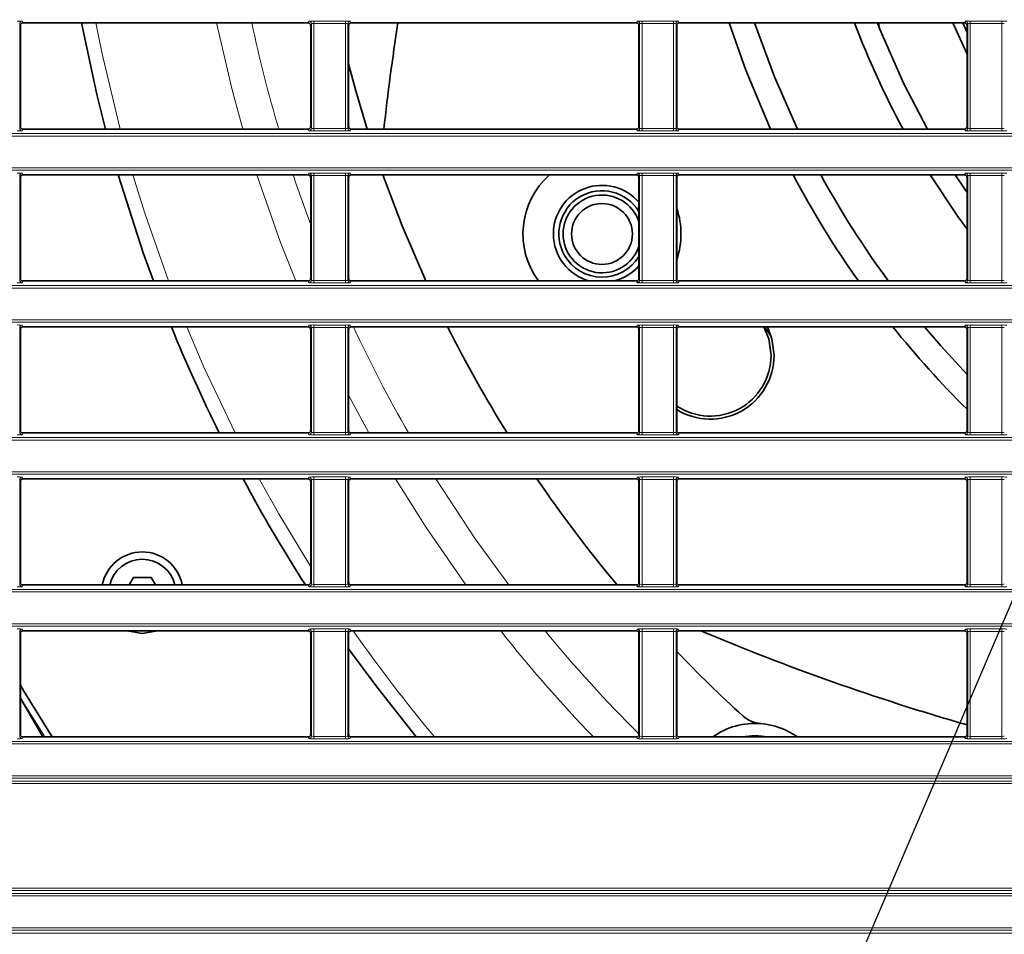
# Model space of a CAD drawing. Header units: millimetres. Extents: x 0 to 1118, y 0 to 864.
# Tile 64 of 172: x 560 to 580, y 326 to 345. Entities that reach past the tile are written whole.
import ezdxf

# ---------------------------------------------------------------- set-up
doc = ezdxf.new("R2010")
doc.units = ezdxf.units.MM
doc.layers.add('ALPHAREV', color=7, linetype='Continuous', lineweight=25)
doc.dimstyles.new('SLDDIMSTYLE2', dxfattribs={"dimtxt": 0.18, "dimasz": 4.572, "dimexe": 0, "dimexo": 0.0625, "dimgap": 0, "dimtad": 0, "dimtih": 1, "dimtoh": 1, "dimdec": 0, "dimrnd": 1e-09, "dimzin": 0, "dimdsep": 46, "dimtxsty": 'Standard', "dimsah": 1, "dimcen": 0.09, "dimadec": 0, "dimazin": 0, "dimtfac": 4.572, "dimtdec": 0, "dimtofl": 0, "dimtmove": 0, "dimatfit": 3, "dimfxl": 1, "dimfrac": 2, "dimtolj": 1, "dimtzin": 0, "dimarcsym": 0})

msp = doc.modelspace()

# ---------------------------------------------------------------- linework, layer by layer
at = {"color": 7, "linetype": 'Continuous', "lineweight": 18}
for p, q in [((559.892, 344.895), (559.906, 344.86)), ((565.777, 344.86), (565.791, 344.895)), ((565.891, 344.899), (566.542, 344.899)), ((565.891, 344.899), (565.891, 344.849)), ((566.542, 344.899), (566.542, 344.849)), ((566.642, 344.895), (566.656, 344.86)), ((572.527, 344.86), (572.541, 344.895)), ((572.641, 344.899), (573.292, 344.899)), ((572.641, 344.899), (572.641, 344.849)), ((573.292, 344.899), (573.292, 344.849)), ((573.392, 344.895), (573.406, 344.86)), ((579.277, 344.86), (579.291, 344.895)), ((579.391, 344.899), (580.042, 344.899)), ((579.391, 344.899), (579.391, 344.849)), ((580.042, 344.899), (580.042, 344.849)), ((559.842, 344.845), (559.842, 342.694)), ((559.856, 344.81), (559.842, 344.845)), ((565.841, 344.845), (565.827, 344.81)), ((565.841, 342.694), (565.841, 344.845)), ((566.542, 344.849), (565.891, 344.849)), ((565.891, 344.849), (565.891, 342.69)), ((566.542, 342.69), (566.542, 344.849)), ((566.592, 344.845), (566.592, 342.694)), ((566.606, 344.81), (566.592, 344.845)), ((572.591, 344.845), (572.577, 344.81)), ((572.591, 342.694), (572.591, 344.845)), ((573.292, 344.849), (572.641, 344.849)), ((572.641, 344.849), (572.641, 342.69)), ((573.292, 342.69), (573.292, 344.849)), ((573.342, 344.845), (573.342, 342.694)), ((573.356, 344.81), (573.342, 344.845)), ((579.341, 344.845), (579.327, 344.81)), ((579.341, 342.694), (579.341, 344.845)), ((580.042, 344.849), (579.391, 344.849)), ((579.391, 344.849), (579.391, 342.69)), ((580.042, 342.69), (580.042, 344.849)), ((559.842, 342.694), (559.856, 342.729)), ((559.906, 342.679), (559.892, 342.644)), ((565.791, 342.644), (565.777, 342.679)), ((565.827, 342.729), (565.841, 342.694)), ((565.891, 342.69), (565.891, 342.64)), ((565.891, 342.69), (566.542, 342.69)), ((566.542, 342.64), (565.891, 342.64)), ((566.542, 342.69), (566.542, 342.64)), ((566.592, 342.694), (566.606, 342.729)), ((566.656, 342.679), (566.642, 342.644)), ((572.541, 342.644), (572.527, 342.679)), ((572.577, 342.729), (572.591, 342.694)), ((572.641, 342.69), (573.292, 342.69)), ((572.641, 342.69), (572.641, 342.64)), ((573.292, 342.64), (572.641, 342.64)), ((573.292, 342.69), (573.292, 342.64)), ((573.342, 342.694), (573.356, 342.729)), ((573.406, 342.679), (573.392, 342.644)), ((579.291, 342.644), (579.277, 342.679)), ((579.327, 342.729), (579.341, 342.694)), ((579.391, 342.69), (579.391, 342.64)), ((579.391, 342.69), (580.042, 342.69)), ((580.042, 342.64), (579.391, 342.64)), ((580.042, 342.69), (580.042, 342.64)), ((523.211, 342.584), (663.222, 342.584)), ((663.222, 342.534), (523.211, 342.534)), ((523.211, 341.88), (663.222, 341.88)), ((663.222, 341.83), (523.211, 341.83)), ((559.842, 341.72), (559.842, 339.569)), ((559.856, 341.685), (559.842, 341.72)), ((559.892, 341.77), (559.906, 341.735)), ((565.777, 341.735), (565.791, 341.77)), ((565.841, 341.72), (565.827, 341.685)), ((565.841, 339.569), (565.841, 341.72)), ((565.891, 341.774), (566.542, 341.774)), ((565.891, 341.774), (565.891, 341.724)), ((566.542, 341.724), (565.891, 341.724)), ((565.891, 341.724), (565.891, 339.565)), ((566.542, 341.774), (566.542, 341.724)), ((566.542, 339.565), (566.542, 341.724)), ((566.592, 341.72), (566.592, 339.569)), ((566.606, 341.685), (566.592, 341.72)), ((566.642, 341.77), (566.656, 341.735)), ((572.527, 341.735), (572.541, 341.77)), ((572.591, 341.72), (572.577, 341.685)), ((572.591, 339.569), (572.591, 341.72)), ((572.641, 341.774), (573.292, 341.774)), ((572.641, 341.774), (572.641, 341.724)), ((573.292, 341.724), (572.641, 341.724)), ((572.641, 341.724), (572.641, 339.565)), ((573.292, 341.774), (573.292, 341.724)), ((573.292, 339.565), (573.292, 341.724)), ((573.342, 341.72), (573.342, 339.569)), ((573.356, 341.685), (573.342, 341.72)), ((573.392, 341.77), (573.406, 341.735)), ((579.277, 341.735), (579.291, 341.77)), ((579.341, 341.72), (579.327, 341.685)), ((579.341, 339.569), (579.341, 341.72)), ((579.391, 341.774), (580.042, 341.774)), ((579.391, 341.774), (579.391, 341.724)), ((580.042, 341.724), (579.391, 341.724)), ((579.391, 341.724), (579.391, 339.565)), ((580.042, 341.774), (580.042, 341.724)), ((580.042, 339.565), (580.042, 341.724)), ((559.842, 339.569), (559.856, 339.604)), ((565.827, 339.604), (565.841, 339.569)), ((566.592, 339.569), (566.606, 339.604)), ((572.577, 339.604), (572.591, 339.569)), ((573.342, 339.569), (573.356, 339.604)), ((579.327, 339.604), (579.341, 339.569)), ((523.211, 339.459), (663.222, 339.459)), ((663.222, 339.409), (523.211, 339.409)), ((559.906, 339.554), (559.892, 339.519)), ((565.791, 339.519), (565.777, 339.554)), ((565.891, 339.565), (566.542, 339.565)), ((565.891, 339.565), (565.891, 339.515)), ((566.542, 339.515), (565.891, 339.515)), ((566.542, 339.565), (566.542, 339.515)), ((566.656, 339.554), (566.642, 339.519)), ((572.541, 339.519), (572.527, 339.554)), ((572.641, 339.565), (572.641, 339.515)), ((572.641, 339.565), (573.292, 339.565)), ((573.292, 339.515), (572.641, 339.515)), ((573.292, 339.565), (573.292, 339.515)), ((573.406, 339.554), (573.392, 339.519)), ((579.291, 339.519), (579.277, 339.554)), ((579.391, 339.565), (579.391, 339.515)), ((579.391, 339.565), (580.042, 339.565)), ((580.042, 339.515), (579.391, 339.515)), ((580.042, 339.565), (580.042, 339.515)), ((523.211, 338.755), (663.222, 338.755)), ((663.222, 338.705), (523.211, 338.705)), ((559.842, 338.595), (559.842, 336.444)), ((559.856, 338.56), (559.842, 338.595)), ((559.892, 338.645), (559.906, 338.61)), ((565.777, 338.61), (565.791, 338.645)), ((565.841, 338.595), (565.827, 338.56)), ((565.841, 336.444), (565.841, 338.595)), ((565.891, 338.649), (566.542, 338.649)), ((565.891, 338.649), (565.891, 338.599)), ((566.542, 338.599), (565.891, 338.599)), ((565.891, 338.599), (565.891, 336.44)), ((566.542, 338.649), (566.542, 338.599)), ((566.542, 336.44), (566.542, 338.599)), ((566.592, 338.595), (566.592, 336.444)), ((566.606, 338.56), (566.592, 338.595)), ((566.642, 338.645), (566.656, 338.61)), ((572.527, 338.61), (572.541, 338.645)), ((572.591, 338.595), (572.577, 338.56)), ((572.591, 336.444), (572.591, 338.595)), ((572.641, 338.649), (573.292, 338.649)), ((572.641, 338.649), (572.641, 338.599)), ((573.292, 338.599), (572.641, 338.599)), ((572.641, 338.599), (572.641, 336.44)), ((573.292, 338.649), (573.292, 338.599)), ((573.292, 336.44), (573.292, 338.599)), ((573.342, 338.595), (573.342, 336.444)), ((573.356, 338.56), (573.342, 338.595)), ((573.392, 338.645), (573.406, 338.61)), ((579.277, 338.61), (579.291, 338.645)), ((579.341, 338.595), (579.327, 338.56)), ((579.341, 336.444), (579.341, 338.595)), ((579.391, 338.649), (580.042, 338.649)), ((579.391, 338.649), (579.391, 338.599)), ((580.042, 338.599), (579.391, 338.599)), ((579.391, 338.599), (579.391, 336.44)), ((580.042, 338.649), (580.042, 338.599)), ((580.042, 336.44), (580.042, 338.599)), ((567.023, 336.429), (566.606, 337.208)), ((559.842, 336.444), (559.856, 336.479)), ((559.906, 336.429), (559.892, 336.394)), ((565.791, 336.394), (565.777, 336.429)), ((565.827, 336.479), (565.841, 336.444)), ((565.891, 336.44), (565.891, 336.39)), ((565.891, 336.44), (566.542, 336.44)), ((566.542, 336.39), (565.891, 336.39)), ((566.542, 336.44), (566.542, 336.39)), ((566.592, 336.444), (566.606, 336.479)), ((566.656, 336.429), (566.642, 336.394)), ((572.541, 336.394), (572.527, 336.429)), ((572.577, 336.479), (572.591, 336.444)), ((572.641, 336.44), (573.292, 336.44)), ((572.641, 336.44), (572.641, 336.39)), ((573.292, 336.39), (572.641, 336.39)), ((573.292, 336.44), (573.292, 336.39)), ((573.342, 336.444), (573.356, 336.479)), ((573.406, 336.429), (573.392, 336.394)), ((579.291, 336.394), (579.277, 336.429)), ((579.327, 336.479), (579.341, 336.444)), ((579.391, 336.44), (579.391, 336.39)), ((579.391, 336.44), (580.042, 336.44)), ((580.042, 336.39), (579.391, 336.39)), ((580.042, 336.44), (580.042, 336.39)), ((523.211, 336.334), (663.222, 336.334)), ((663.222, 336.284), (523.211, 336.284)), ((523.211, 335.63), (663.222, 335.63)), ((663.222, 335.58), (523.211, 335.58)), ((559.842, 335.47), (559.842, 333.319)), ((559.856, 335.435), (559.842, 335.47)), ((559.892, 335.52), (559.906, 335.485)), ((565.777, 335.485), (565.791, 335.52)), ((565.841, 335.47), (565.827, 335.435)), ((565.841, 333.319), (565.841, 335.47)), ((565.891, 335.524), (566.542, 335.524)), ((565.891, 335.524), (565.891, 335.474)), ((566.542, 335.474), (565.891, 335.474)), ((565.891, 335.474), (565.891, 333.315)), ((566.542, 335.524), (566.542, 335.474)), ((566.542, 333.315), (566.542, 335.474)), ((566.592, 335.47), (566.592, 333.319)), ((566.606, 335.435), (566.592, 335.47)), ((566.642, 335.52), (566.656, 335.485)), ((572.527, 335.485), (572.541, 335.52)), ((572.591, 335.47), (572.577, 335.435)), ((572.591, 333.319), (572.591, 335.47)), ((572.641, 335.524), (573.292, 335.524)), ((572.641, 335.524), (572.641, 335.474)), ((573.292, 335.474), (572.641, 335.474)), ((572.641, 335.474), (572.641, 333.315)), ((573.292, 335.524), (573.292, 335.474)), ((573.292, 333.315), (573.292, 335.474)), ((573.342, 335.47), (573.342, 333.319)), ((573.356, 335.435), (573.342, 335.47)), ((573.392, 335.52), (573.406, 335.485)), ((579.277, 335.485), (579.291, 335.52)), ((579.341, 335.47), (579.327, 335.435)), ((579.341, 333.319), (579.341, 335.47)), ((579.391, 335.524), (580.042, 335.524)), ((579.391, 335.524), (579.391, 335.474)), ((580.042, 335.474), (579.391, 335.474)), ((579.391, 335.474), (579.391, 333.315)), ((580.042, 335.524), (580.042, 335.474)), ((580.042, 333.315), (580.042, 335.474)), ((559.842, 333.319), (559.856, 333.354)), ((565.827, 333.354), (565.841, 333.319)), ((565.891, 333.315), (565.891, 333.265)), ((565.891, 333.315), (566.542, 333.315)), ((566.542, 333.315), (566.542, 333.265)), ((566.592, 333.319), (566.606, 333.354)), ((572.577, 333.354), (572.591, 333.319)), ((572.641, 333.315), (573.292, 333.315)), ((572.641, 333.315), (572.641, 333.265)), ((573.292, 333.315), (573.292, 333.265)), ((573.342, 333.319), (573.356, 333.354)), ((579.327, 333.354), (579.341, 333.319)), ((579.391, 333.315), (580.042, 333.315)), ((579.391, 333.315), (579.391, 333.265)), ((580.042, 333.315), (580.042, 333.265)), ((523.211, 333.209), (663.222, 333.209)), ((663.222, 333.159), (523.211, 333.159)), ((559.906, 333.304), (559.892, 333.269)), ((565.791, 333.269), (565.777, 333.304)), ((566.542, 333.265), (565.891, 333.265)), ((566.656, 333.304), (566.642, 333.269)), ((572.541, 333.269), (572.527, 333.304)), ((573.292, 333.265), (572.641, 333.265)), ((573.406, 333.304), (573.392, 333.269)), ((579.291, 333.269), (579.277, 333.304)), ((580.042, 333.265), (579.391, 333.265)), ((523.211, 332.505), (663.222, 332.505)), ((663.222, 332.455), (523.211, 332.455)), ((559.842, 332.345), (559.842, 330.194)), ((559.856, 332.31), (559.842, 332.345)), ((559.892, 332.395), (559.906, 332.36)), ((565.777, 332.36), (565.791, 332.395)), ((565.841, 332.345), (565.827, 332.31)), ((565.841, 330.194), (565.841, 332.345)), ((565.891, 332.399), (566.542, 332.399)), ((565.891, 332.349), (565.891, 332.399)), ((566.542, 332.349), (565.891, 332.349)), ((565.891, 332.349), (565.891, 330.19)), ((566.542, 332.349), (566.542, 332.399)), ((566.542, 330.19), (566.542, 332.349)), ((566.592, 332.345), (566.592, 330.194)), ((566.606, 332.31), (566.592, 332.345)), ((566.642, 332.395), (566.656, 332.36)), ((572.527, 332.36), (572.541, 332.395)), ((572.591, 332.345), (572.577, 332.31)), ((572.591, 330.194), (572.591, 332.345)), ((572.641, 332.399), (573.292, 332.399)), ((572.641, 332.349), (572.641, 332.399)), ((573.292, 332.349), (572.641, 332.349)), ((572.641, 332.349), (572.641, 330.19)), ((573.292, 332.349), (573.292, 332.399)), ((573.292, 330.19), (573.292, 332.349)), ((573.342, 332.345), (573.342, 330.194)), ((573.356, 332.31), (573.342, 332.345)), ((573.392, 332.395), (573.406, 332.36)), ((579.277, 332.36), (579.291, 332.395)), ((579.341, 332.345), (579.327, 332.31)), ((579.341, 330.194), (579.341, 332.345)), ((579.391, 332.399), (580.042, 332.399)), ((579.391, 332.349), (579.391, 332.399)), ((580.042, 332.349), (579.391, 332.349)), ((579.391, 332.349), (579.391, 330.19)), ((580.042, 332.349), (580.042, 332.399)), ((580.042, 330.19), (580.042, 332.349)), ((523.211, 330.084), (663.222, 330.084)), ((559.842, 330.194), (559.856, 330.229)), ((559.906, 330.179), (559.892, 330.144)), ((565.791, 330.144), (565.777, 330.179)), ((565.827, 330.229), (565.841, 330.194)), ((565.891, 330.14), (565.891, 330.19)), ((565.891, 330.19), (566.542, 330.19)), ((566.542, 330.14), (565.891, 330.14)), ((566.542, 330.14), (566.542, 330.19)), ((566.592, 330.194), (566.606, 330.229)), ((566.656, 330.179), (566.642, 330.144)), ((572.541, 330.144), (572.527, 330.179)), ((572.577, 330.229), (572.591, 330.194)), ((572.641, 330.14), (572.641, 330.19)), ((572.641, 330.19), (573.292, 330.19)), ((573.292, 330.14), (572.641, 330.14)), ((573.292, 330.14), (573.292, 330.19)), ((573.342, 330.194), (573.356, 330.229)), ((573.406, 330.179), (573.392, 330.144)), ((579.291, 330.144), (579.277, 330.179)), ((579.327, 330.229), (579.341, 330.194)), ((579.391, 330.14), (579.391, 330.19)), ((579.391, 330.19), (580.042, 330.19)), ((580.042, 330.14), (579.391, 330.14)), ((580.042, 330.14), (580.042, 330.19)), ((663.222, 330.034), (523.211, 330.034)), ((522.255, 329.27), (664.178, 329.27)), ((523.211, 329.38), (663.222, 329.38)), ((663.222, 329.33), (523.211, 329.33)), ((664.178, 329.22), (522.255, 329.22)), ((522.255, 327.07), (664.178, 327.07)), ((664.178, 327.02), (522.255, 327.02)), ((523.211, 326.959), (663.222, 326.959)), ((663.222, 326.909), (523.211, 326.909)), ((523.211, 326.255), (663.222, 326.255)), ((522.255, 326.145), (664.178, 326.145)), ((663.222, 326.205), (523.211, 326.205))]:
    msp.add_line(p, q, dxfattribs=at)
at = {"color": 7, "linetype": 'Continuous', "lineweight": 35}
for p, q in [((565.777, 344.86), (559.906, 344.86)), ((572.527, 344.86), (566.656, 344.86)), ((579.277, 344.86), (573.406, 344.86)), ((577.527, 344.744), (577.481, 344.86)), ((577.527, 344.744), (577.507, 344.86)), ((579.034, 344.86), (579.327, 344.22)), ((579.238, 344.86), (579.327, 344.662)), ((559.856, 344.81), (559.856, 342.729)), ((565.827, 342.729), (565.827, 344.81)), ((566.606, 344.81), (566.606, 342.729)), ((572.577, 342.729), (572.577, 344.81)), ((573.356, 344.81), (573.356, 342.729)), ((579.327, 342.729), (579.327, 344.81)), ((574.552, 344.493), (574.554, 344.493)), ((565.777, 342.679), (559.906, 342.679)), ((572.527, 342.679), (566.656, 342.679)), ((579.277, 342.679), (573.406, 342.679)), ((559.856, 341.685), (559.856, 339.604)), ((565.777, 341.735), (559.906, 341.735)), ((565.827, 339.604), (565.827, 341.685)), ((566.606, 341.685), (566.606, 339.604)), ((572.527, 341.735), (566.656, 341.735)), ((572.577, 339.604), (572.577, 341.685)), ((573.356, 341.685), (573.356, 339.604)), ((579.277, 341.735), (573.406, 341.735)), ((579.327, 339.604), (579.327, 341.685)), ((565.777, 339.554), (559.906, 339.554)), ((572.527, 339.554), (566.656, 339.554)), ((579.277, 339.554), (573.406, 339.554)), ((565.777, 338.61), (559.906, 338.61)), ((572.527, 338.61), (566.656, 338.61)), ((579.277, 338.61), (573.406, 338.61)), ((575.159, 338.61), (575.302, 338.404)), ((559.856, 338.56), (559.856, 336.479)), ((565.827, 336.479), (565.827, 338.56)), ((566.606, 338.56), (566.606, 336.479)), ((572.577, 336.479), (572.577, 338.56)), ((573.356, 338.56), (573.356, 336.479)), ((579.327, 336.479), (579.327, 338.56)), ((565.777, 336.429), (559.906, 336.429)), ((572.527, 336.429), (566.656, 336.429)), ((579.277, 336.429), (573.406, 336.429)), ((559.856, 335.435), (559.856, 333.354)), ((565.777, 335.485), (559.906, 335.485)), ((565.827, 333.354), (565.827, 335.435)), ((566.606, 335.435), (566.606, 333.354)), ((572.527, 335.485), (566.656, 335.485)), ((572.577, 333.354), (572.577, 335.435)), ((573.356, 335.435), (573.356, 333.354)), ((579.277, 335.485), (573.406, 335.485)), ((579.327, 333.354), (579.327, 335.435)), ((562.184, 333.457), (562.096, 333.304)), ((562.545, 333.457), (562.184, 333.457)), ((562.633, 333.304), (562.545, 333.457)), ((565.777, 333.304), (559.906, 333.304)), ((572.527, 333.304), (566.656, 333.304)), ((579.277, 333.304), (573.406, 333.304)), ((559.856, 332.31), (559.856, 330.229)), ((565.777, 332.36), (559.906, 332.36)), ((565.827, 330.229), (565.827, 332.31)), ((566.606, 332.31), (566.606, 330.229)), ((572.527, 332.36), (566.656, 332.36)), ((572.577, 330.229), (572.577, 332.31)), ((573.356, 332.31), (573.356, 330.229)), ((579.277, 332.36), (573.406, 332.36)), ((579.327, 330.229), (579.327, 332.31)), ((559.856, 330.975), (560.315, 330.179)), ((559.906, 330.179), (565.777, 330.179)), ((566.656, 330.179), (572.527, 330.179)), ((573.406, 330.179), (579.277, 330.179))]:
    msp.add_line(p, q, dxfattribs=at)
at = {"color": 7, "linetype": 'Continuous', "lineweight": 35, "flags": 128}
for points in [[(561.114, 344.86), (561.428, 343.391), (561.606, 342.679)], [(574.431, 344.86), (574.774, 343.891), (575.285, 342.679)], [(575.837, 342.679), (575.367, 343.749), (574.958, 344.86)], [(578.511, 342.679), (578.025, 343.609), (577.527, 344.744)], [(566.606, 344.018), (566.757, 343.465), (566.992, 342.679)], [(561.869, 341.735), (562.384, 340.136), (562.595, 339.554)], [(567.309, 341.735), (567.706, 340.687), (568.192, 339.554)], [(579.327, 340.623), (579.139, 340.88), (578.565, 341.735)], [(579.327, 341.374), (579.265, 341.465), (579.084, 341.735)], [(575.15, 338.61), (575.249, 338.363), (575.295, 338.026)], [(575.22, 338.61), (575.313, 338.366), (575.357, 338.026)], [(579.327, 337.629), (578.784, 338.218), (578.448, 338.61)], [(562.364, 332.307), (562.092, 332.353), (562.072, 332.36)], [(562.657, 332.36), (562.636, 332.353), (562.364, 332.307)], [(566.606, 331.993), (567.186, 331.206), (567.997, 330.179)], [(560.508, 330.179), (559.93, 331.119), (559.856, 331.243)], [(575.229, 330.179), (574.966, 330.207), (574.704, 330.179)]]:
    msp.add_lwpolyline(points, dxfattribs=at)
at = {"color": 7, "linetype": 'Continuous', "lineweight": 18, "flags": 128}
for points in [[(561.907, 342.679), (561.539, 344.224), (561.41, 344.86)], [(564.431, 342.679), (564.211, 343.485), (563.891, 344.86)], [(562.905, 339.554), (562.416, 340.95), (562.172, 341.735)], [(565.519, 339.554), (565.207, 340.345), (564.719, 341.735)], [(565.827, 340.711), (565.535, 341.528), (565.465, 341.735)], [(564.273, 336.429), (563.631, 337.785), (563.277, 338.61)], [(565.827, 333.677), (565.17, 334.765), (564.766, 335.485)], [(569.019, 333.304), (568.199, 334.487), (567.57, 335.485)], [(569.902, 333.304), (569.213, 334.254), (568.401, 335.485)], [(559.856, 331.238), (560.096, 330.838), (560.505, 330.179)], [(560.358, 330.179), (559.95, 330.838), (559.856, 330.994)]]:
    msp.add_lwpolyline(points, dxfattribs=at)
at = {"color": 7, "linetype": 'Continuous', "lineweight": 35}
msp.add_circle((571.818, 340.521), 0.625, dxfattribs=at)
at = {"color": 7, "linetype": 'Continuous', "lineweight": 18}
for centre, radius, start, end in [((559.892, 344.845), 0.05, 90.0282, 179.926), ((593.216, 350.957), 29.243, 192.0342, 196.4433), ((565.791, 344.845), 0.05, 0.074, 89.9718), ((566.642, 344.845), 0.05, 90.0282, 179.926), ((572.541, 344.845), 0.05, 0.074, 89.9718), ((573.392, 344.845), 0.05, 90.0282, 179.926), ((579.291, 344.845), 0.05, 0.074, 89.9718), ((559.892, 342.694), 0.05, 180.074, 269.9718), ((565.791, 342.694), 0.05, 270.0282, 359.926), ((566.642, 342.694), 0.05, 180.074, 269.9718), ((572.541, 342.694), 0.05, 270.0282, 359.926), ((573.392, 342.694), 0.05, 180.074, 269.9718), ((579.291, 342.694), 0.05, 270.0282, 359.926), ((559.892, 341.72), 0.05, 90.0282, 179.926), ((565.791, 341.72), 0.05, 0.074, 89.9718), ((566.642, 341.72), 0.05, 90.0282, 179.926), ((572.541, 341.72), 0.05, 0.074, 89.9718), ((573.392, 341.72), 0.05, 90.0282, 179.926), ((579.291, 341.72), 0.05, 0.074, 89.9718), ((559.892, 339.569), 0.05, 180.074, 269.9718), ((565.791, 339.569), 0.05, 270.0282, 359.926), ((566.642, 339.569), 0.05, 180.074, 269.9718), ((572.541, 339.569), 0.05, 270.0282, 359.926), ((573.392, 339.569), 0.05, 180.074, 269.9718), ((579.291, 339.569), 0.05, 270.0282, 359.926), ((559.892, 338.595), 0.05, 90.0282, 179.926), ((565.791, 338.595), 0.05, 0.074, 89.9718), ((566.642, 338.595), 0.05, 90.0282, 179.926), ((593.216, 350.957), 29.243, 204.9747, 209.7878), ((572.541, 338.595), 0.05, 0.074, 89.9718), ((573.392, 338.595), 0.05, 90.0282, 179.926), ((579.291, 338.595), 0.05, 0.074, 89.9718), ((559.892, 336.444), 0.05, 180.074, 269.9718), ((565.791, 336.444), 0.05, 270.0282, 359.926), ((566.642, 336.444), 0.05, 180.074, 269.9718), ((572.541, 336.444), 0.05, 270.0282, 359.926), ((573.392, 336.444), 0.05, 180.074, 269.9718), ((579.291, 336.444), 0.05, 270.0282, 359.926), ((559.892, 335.47), 0.05, 90.0282, 179.926), ((565.791, 335.47), 0.05, 0.074, 89.9718), ((566.642, 335.47), 0.05, 90.0282, 179.926), ((572.541, 335.47), 0.05, 0.074, 89.9718), ((573.392, 335.47), 0.05, 90.0282, 179.926), ((579.291, 335.47), 0.05, 0.074, 89.9718), ((559.892, 333.319), 0.05, 180.074, 269.9718), ((565.791, 333.319), 0.05, 270.0282, 359.926), ((566.642, 333.319), 0.05, 180.074, 269.9718), ((572.541, 333.319), 0.05, 270.0282, 359.926), ((573.392, 333.319), 0.05, 180.074, 269.9718), ((579.291, 333.319), 0.05, 270.0282, 359.926), ((559.892, 332.345), 0.05, 90.0282, 179.926), ((565.791, 332.345), 0.05, 0.074, 89.9718), ((566.642, 332.345), 0.05, 90.0282, 179.926), ((593.216, 350.957), 32.385, 215.047, 219.9101), ((593.216, 350.957), 29.953, 218.3809, 223.9231), ((593.216, 350.957), 29.243, 219.4898, 225.1064), ((572.541, 332.345), 0.05, 0.074, 89.9718), ((573.392, 332.345), 0.05, 90.0282, 179.926), ((579.291, 332.345), 0.05, 0.074, 89.9718), ((559.892, 330.194), 0.05, 180.074, 269.9718), ((565.791, 330.194), 0.05, 270.0282, 359.926), ((566.642, 330.194), 0.05, 180.074, 269.9718), ((572.541, 330.194), 0.05, 270.0282, 359.926), ((573.392, 330.194), 0.05, 180.074, 269.9718), ((579.291, 330.194), 0.05, 270.0282, 359.926)]:
    msp.add_arc(centre, radius, start, end, dxfattribs=at)
at = {"color": 7, "linetype": 'Continuous', "lineweight": 35}
for centre, radius, start, end in [((617.032, 337.207), 50, 171.1959, 173.7168), ((593.216, 350.957), 17.312, 200.6208, 208.5642), ((571.818, 340.521), 1.625, 131.6423, 216.4889), ((593.216, 350.957), 19.75, 207.8361, 215.2651), ((593.216, 350.957), 19.25, 208.6248, 216.3244), ((571.818, 340.521), 1, 40.694, 180), ((571.818, 340.521), 0.888, 31.3161, 210), ((571.818, 340.521), 0.8, 18.6028, 341.3972), ((571.818, 340.521), 1.625, 341.1531, 18.8469), ((571.818, 340.521), 1, 180, 255.0905), ((571.818, 340.521), 0.888, 210, 328.6839), ((571.818, 340.521), 1, 284.9095, 319.306), ((593.216, 350.957), 32.676, 202.2015, 206.3978), ((593.216, 350.957), 27.5, 206.6787, 211.8897), ((593.216, 350.957), 19.75, 218.6948, 225.309), ((574.045, 338.026), 1.313, 238.3519, 0), ((574.045, 338.026), 1.25, 236.5688, 0), ((593.216, 350.957), 32.676, 208.2617, 212.6998), ((593.216, 350.957), 27.5, 214.2374, 219.9353), ((562.364, 333.145), 0.838, 10.9891, 169.0109), ((562.364, 333.145), 0.687, 13.4273, 166.5727), ((593.216, 378.457), 50, 247.2118, 253.8712), ((593.216, 350.957), 27.5, 223.7646, 227.7127), ((575.134, 331.076), 0.625, 227.7127, 265.4875), ((574.966, 328.957), 1.5, 85.4875, 125.436), ((574.966, 328.957), 1.5, 54.564, 85.4875)]:
    msp.add_arc(centre, radius, start, end, dxfattribs=at)
at = {"color": 7, "linetype": 'Continuous', "lineweight": 18}
for centre, major_axis, ratio, start_param, end_param in [((559.792, 344.895), (0.1, 0), 0.043661, 0.017453, 1.570796), ((565.891, 344.895), (0.1, 0), 0.043661, 1.570796, 3.124139), ((566.542, 344.895), (0.1, 0), 0.043661, 0.017453, 1.570796), ((572.641, 344.895), (0.1, 0), 0.043661, 1.570796, 3.124139), ((573.292, 344.895), (0.1, 0), 0.043661, 0.017453, 1.570796), ((579.391, 344.895), (0.1, 0), 0.043661, 1.570796, 3.124139), ((580.042, 344.895), (0.1, 0), 0.043661, 0.017453, 1.570796), ((565.891, 344.845), (0.05, 0), 0.087322, 1.570796, 3.124139), ((566.542, 344.845), (0.05, 0), 0.087322, 0.017453, 1.570796), ((572.641, 344.845), (0.05, 0), 0.087322, 1.570796, 3.124139), ((573.292, 344.845), (0.05, 0), 0.087322, 0.017453, 1.570796), ((579.391, 344.845), (0.05, 0), 0.087322, 1.570796, 3.124139), ((580.042, 344.845), (0.05, 0), 0.087322, 0.017453, 1.570796), ((559.792, 342.645), (0.1, 0), 0.043661, 4.712389, 6.265732), ((565.891, 342.645), (0.1, 0), 0.043661, 3.159046, 4.712389), ((565.891, 342.695), (0.05, 0), 0.087322, 3.159046, 4.712389), ((566.542, 342.695), (0.05, 0), 0.087322, 4.712389, 6.265732), ((566.542, 342.645), (0.1, 0), 0.043661, 4.712389, 6.265732), ((572.641, 342.645), (0.1, 0), 0.043661, 3.159046, 4.712389), ((572.641, 342.695), (0.05, 0), 0.087322, 3.159046, 4.712389), ((573.292, 342.695), (0.05, 0), 0.087322, 4.712389, 6.265732), ((573.292, 342.645), (0.1, 0), 0.043661, 4.712389, 6.265732), ((579.391, 342.645), (0.1, 0), 0.043661, 3.159046, 4.712389), ((579.391, 342.695), (0.05, 0), 0.087322, 3.159046, 4.712389), ((580.042, 342.695), (0.05, 0), 0.087322, 4.712389, 6.265732), ((580.042, 342.645), (0.1, 0), 0.043661, 4.712389, 6.265732), ((559.792, 341.77), (0.1, 0), 0.043661, 0.017453, 1.570796), ((565.891, 341.77), (0.1, 0), 0.043661, 1.570796, 3.124139), ((565.891, 341.72), (0.05, 0), 0.087322, 1.570796, 3.124139), ((566.542, 341.77), (0.1, 0), 0.043661, 0.017453, 1.570796), ((566.542, 341.72), (0.05, 0), 0.087322, 0.017453, 1.570796), ((572.641, 341.77), (0.1, 0), 0.043661, 1.570796, 3.124139), ((572.641, 341.72), (0.05, 0), 0.087322, 1.570796, 3.124139), ((573.292, 341.77), (0.1, 0), 0.043661, 0.017453, 1.570796), ((573.292, 341.72), (0.05, 0), 0.087322, 0.017453, 1.570796), ((579.391, 341.77), (0.1, 0), 0.043661, 1.570796, 3.124139), ((579.391, 341.72), (0.05, 0), 0.087322, 1.570796, 3.124139), ((580.042, 341.77), (0.1, 0), 0.043661, 0.017453, 1.570796), ((580.042, 341.72), (0.05, 0), 0.087322, 0.017453, 1.570796), ((559.792, 339.52), (0.1, 0), 0.043661, 4.712389, 6.265732), ((565.891, 339.52), (0.1, 0), 0.043661, 3.159046, 4.712389), ((565.891, 339.57), (0.05, 0), 0.087322, 3.159046, 4.712389), ((566.542, 339.57), (0.05, 0), 0.087322, 4.712389, 6.265732), ((566.542, 339.52), (0.1, 0), 0.043661, 4.712389, 6.265732), ((572.641, 339.52), (0.1, 0), 0.043661, 3.159046, 4.712389), ((572.641, 339.57), (0.05, 0), 0.087322, 3.159046, 4.712389), ((573.292, 339.57), (0.05, 0), 0.087322, 4.712389, 6.265732), ((573.292, 339.52), (0.1, 0), 0.043661, 4.712389, 6.265732), ((579.391, 339.52), (0.1, 0), 0.043661, 3.159046, 4.712389), ((579.391, 339.57), (0.05, 0), 0.087322, 3.159046, 4.712389), ((580.042, 339.57), (0.05, 0), 0.087322, 4.712389, 6.265732), ((580.042, 339.52), (0.1, 0), 0.043661, 4.712389, 6.265732), ((559.792, 338.645), (0.1, 0), 0.043661, 0.017453, 1.570796), ((565.891, 338.645), (0.1, 0), 0.043661, 1.570796, 3.124139), ((565.891, 338.595), (0.05, 0), 0.087322, 1.570796, 3.124139), ((566.542, 338.645), (0.1, 0), 0.043661, 0.017453, 1.570796), ((566.542, 338.595), (0.05, 0), 0.087322, 0.017453, 1.570796), ((572.641, 338.645), (0.1, 0), 0.043661, 1.570796, 3.124139), ((572.641, 338.595), (0.05, 0), 0.087322, 1.570796, 3.124139), ((573.292, 338.645), (0.1, 0), 0.043661, 0.017453, 1.570796), ((573.292, 338.595), (0.05, 0), 0.087322, 0.017453, 1.570796), ((579.391, 338.645), (0.1, 0), 0.043661, 1.570796, 3.124139), ((579.391, 338.595), (0.05, 0), 0.087322, 1.570796, 3.124139), ((580.042, 338.645), (0.1, 0), 0.043661, 0.017453, 1.570796), ((580.042, 338.595), (0.05, 0), 0.087322, 0.017453, 1.570796), ((559.792, 336.395), (0.1, 0), 0.043661, 4.712389, 6.265732), ((565.891, 336.395), (0.1, 0), 0.043661, 3.159046, 4.712389), ((565.891, 336.445), (0.05, 0), 0.087322, 3.159046, 4.712389), ((566.542, 336.445), (0.05, 0), 0.087322, 4.712389, 6.265732), ((566.542, 336.395), (0.1, 0), 0.043661, 4.712389, 6.265732), ((572.641, 336.395), (0.1, 0), 0.043661, 3.159046, 4.712389), ((572.641, 336.445), (0.05, 0), 0.087322, 3.159046, 4.712389), ((573.292, 336.445), (0.05, 0), 0.087322, 4.712389, 6.265732), ((573.292, 336.395), (0.1, 0), 0.043661, 4.712389, 6.265732), ((579.391, 336.395), (0.1, 0), 0.043661, 3.159046, 4.712389), ((579.391, 336.445), (0.05, 0), 0.087322, 3.159046, 4.712389), ((580.042, 336.445), (0.05, 0), 0.087322, 4.712389, 6.265732), ((580.042, 336.395), (0.1, 0), 0.043661, 4.712389, 6.265732), ((559.792, 335.52), (0.1, 0), 0.043661, 0.017453, 1.570796), ((565.891, 335.52), (0.1, 0), 0.043661, 1.570796, 3.124139), ((565.891, 335.47), (0.05, 0), 0.087322, 1.570796, 3.124139), ((566.542, 335.52), (0.1, 0), 0.043661, 0.017453, 1.570796), ((566.542, 335.47), (0.05, 0), 0.087322, 0.017453, 1.570796), ((572.641, 335.52), (0.1, 0), 0.043661, 1.570796, 3.124139), ((572.641, 335.47), (0.05, 0), 0.087322, 1.570796, 3.124139), ((573.292, 335.52), (0.1, 0), 0.043661, 0.017453, 1.570796), ((573.292, 335.47), (0.05, 0), 0.087322, 0.017453, 1.570796), ((579.391, 335.52), (0.1, 0), 0.043661, 1.570796, 3.124139), ((579.391, 335.47), (0.05, 0), 0.087322, 1.570796, 3.124139), ((580.042, 335.52), (0.1, 0), 0.043661, 0.017453, 1.570796), ((580.042, 335.47), (0.05, 0), 0.087322, 0.017453, 1.570796), ((565.891, 333.32), (0.05, 0), 0.087322, 3.159046, 4.712389), ((566.542, 333.32), (0.05, 0), 0.087322, 4.712389, 6.265732), ((572.641, 333.32), (0.05, 0), 0.087322, 3.159046, 4.712389), ((573.292, 333.32), (0.05, 0), 0.087322, 4.712389, 6.265732), ((579.391, 333.32), (0.05, 0), 0.087322, 3.159046, 4.712389), ((580.042, 333.32), (0.05, 0), 0.087322, 4.712389, 6.265732), ((559.792, 333.27), (0.1, 0), 0.043661, 4.712389, 6.265732), ((565.891, 333.27), (0.1, 0), 0.043661, 3.159046, 4.712389), ((566.542, 333.27), (0.1, 0), 0.043661, 4.712389, 6.265732), ((572.641, 333.27), (0.1, 0), 0.043661, 3.159046, 4.712389), ((573.292, 333.27), (0.1, 0), 0.043661, 4.712389, 6.265732), ((579.391, 333.27), (0.1, 0), 0.043661, 3.159046, 4.712389), ((580.042, 333.27), (0.1, 0), 0.043661, 4.712389, 6.265732), ((559.792, 332.395), (0.1, 0), 0.043661, 0.017453, 1.570796), ((565.891, 332.395), (0.1, 0), 0.043661, 1.570796, 3.124139), ((565.891, 332.345), (0.05, 0), 0.087322, 1.570796, 3.124139), ((566.542, 332.395), (0.1, 0), 0.043661, 0.017453, 1.570796), ((566.542, 332.345), (0.05, 0), 0.087322, 0.017453, 1.570796), ((572.641, 332.395), (0.1, 0), 0.043661, 1.570796, 3.124139), ((572.641, 332.345), (0.05, 0), 0.087322, 1.570796, 3.124139), ((573.292, 332.395), (0.1, 0), 0.043661, 0.017453, 1.570796), ((573.292, 332.345), (0.05, 0), 0.087322, 0.017453, 1.570796), ((579.391, 332.395), (0.1, 0), 0.043661, 1.570796, 3.124139), ((579.391, 332.345), (0.05, 0), 0.087322, 1.570796, 3.124139), ((580.042, 332.395), (0.1, 0), 0.043661, 0.017453, 1.570796), ((580.042, 332.345), (0.05, 0), 0.087322, 0.017453, 1.570796), ((559.792, 330.145), (0.1, 0), 0.043661, 4.712389, 6.265732), ((565.891, 330.145), (0.1, 0), 0.043661, 3.159046, 4.712389), ((565.891, 330.195), (0.05, 0), 0.087322, 3.159046, 4.712389), ((566.542, 330.195), (0.05, 0), 0.087322, 4.712389, 6.265732), ((566.542, 330.145), (0.1, 0), 0.043661, 4.712389, 6.265732), ((572.641, 330.145), (0.1, 0), 0.043661, 3.159046, 4.712389), ((572.641, 330.195), (0.05, 0), 0.087322, 3.159046, 4.712389), ((573.292, 330.195), (0.05, 0), 0.087322, 4.712389, 6.265732), ((573.292, 330.145), (0.1, 0), 0.043661, 4.712389, 6.265732), ((579.391, 330.145), (0.1, 0), 0.043661, 3.159046, 4.712389), ((579.391, 330.195), (0.05, 0), 0.087322, 3.159046, 4.712389), ((580.042, 330.195), (0.05, 0), 0.087322, 4.712389, 6.265732), ((580.042, 330.145), (0.1, 0), 0.043661, 4.712389, 6.265732)]:
    msp.add_ellipse(centre, major_axis=major_axis, ratio=ratio, start_param=start_param, end_param=end_param, dxfattribs=at)
at = {"color": 7, "linetype": 'Continuous', "lineweight": 35}
for centre, major_axis, start_param, end_param in [((559.906, 344.81), (0.0186, -0.0465), 2.761651, 4.331686), ((565.777, 344.81), (0.0186, 0.0465), 5.093092, 6.663127), ((566.656, 344.81), (0.0186, -0.0465), 2.761651, 4.331686), ((572.527, 344.81), (0.0186, 0.0465), 5.093092, 6.663127), ((573.406, 344.81), (0.0186, -0.0465), 2.761651, 4.331686), ((579.277, 344.81), (0.0186, 0.0465), 5.093092, 6.663127), ((559.906, 342.729), (-0.0186, -0.0465), 5.093092, 6.663127), ((565.777, 342.729), (-0.0186, 0.0465), 2.761651, 4.331686), ((566.656, 342.729), (-0.0186, -0.0465), 5.093092, 6.663127), ((572.527, 342.729), (-0.0186, 0.0465), 2.761651, 4.331686), ((573.406, 342.729), (-0.0186, -0.0465), 5.093092, 6.663127), ((579.277, 342.729), (-0.0186, 0.0465), 2.761651, 4.331686), ((559.906, 341.685), (-0.0186, 0.0465), 5.903243, 7.473278), ((565.777, 341.685), (-0.0186, -0.0465), 1.9515, 3.521535), ((566.656, 341.685), (-0.0186, 0.0465), 5.903243, 7.473278), ((572.527, 341.685), (-0.0186, -0.0465), 1.9515, 3.521535), ((573.406, 341.685), (-0.0186, 0.0465), 5.903243, 7.473278), ((579.277, 341.685), (-0.0186, -0.0465), 1.9515, 3.521535), ((559.906, 339.604), (-0.0186, -0.0465), 5.093092, 6.663127), ((565.777, 339.604), (-0.0186, 0.0465), 2.761651, 4.331686), ((566.656, 339.604), (-0.0186, -0.0465), 5.093092, 6.663127), ((572.527, 339.604), (-0.0186, 0.0465), 2.761651, 4.331686), ((573.406, 339.604), (-0.0186, -0.0465), 5.093092, 6.663127), ((579.277, 339.604), (-0.0186, 0.0465), 2.761651, 4.331686), ((559.906, 338.56), (-0.0186, 0.0465), 5.903243, 7.473278), ((565.777, 338.56), (-0.0186, -0.0465), 1.9515, 3.521535), ((566.656, 338.56), (-0.0186, 0.0465), 5.903243, 7.473278), ((572.527, 338.56), (-0.0186, -0.0465), 1.9515, 3.521535), ((573.406, 338.56), (-0.0186, 0.0465), 5.903243, 7.473278), ((579.277, 338.56), (-0.0186, -0.0465), 1.9515, 3.521535), ((559.906, 336.479), (-0.0186, -0.0465), 5.093092, 6.663127), ((565.777, 336.479), (-0.0186, 0.0465), 2.761651, 4.331686), ((566.656, 336.479), (-0.0186, -0.0465), 5.093092, 6.663127), ((572.527, 336.479), (-0.0186, 0.0465), 2.761651, 4.331686), ((573.406, 336.479), (-0.0186, -0.0465), 5.093092, 6.663127), ((579.277, 336.479), (-0.0186, 0.0465), 2.761651, 4.331686), ((559.906, 335.435), (-0.0186, 0.0465), 5.903243, 7.473278), ((565.777, 335.435), (-0.0186, -0.0465), 1.9515, 3.521535), ((566.656, 335.435), (-0.0186, 0.0465), 5.903243, 7.473278), ((572.527, 335.435), (-0.0186, -0.0465), 1.9515, 3.521535), ((573.406, 335.435), (-0.0186, 0.0465), 5.903243, 7.473278), ((579.277, 335.435), (-0.0186, -0.0465), 1.9515, 3.521535), ((559.906, 333.354), (-0.0186, -0.0465), 5.093092, 6.663127), ((565.777, 333.354), (-0.0186, 0.0465), 2.761651, 4.331686), ((566.656, 333.354), (-0.0186, -0.0465), 5.093092, 6.663127), ((572.527, 333.354), (-0.0186, 0.0465), 2.761651, 4.331686), ((573.406, 333.354), (-0.0186, -0.0465), 5.093092, 6.663127), ((579.277, 333.354), (-0.0186, 0.0465), 2.761651, 4.331686), ((559.906, 332.31), (-0.0186, 0.0465), 5.903243, 7.473278), ((565.777, 332.31), (-0.0186, -0.0465), 1.9515, 3.521535), ((566.656, 332.31), (-0.0186, 0.0465), 5.903243, 7.473278), ((572.527, 332.31), (-0.0186, -0.0465), 1.9515, 3.521535), ((573.406, 332.31), (-0.0186, 0.0465), 5.903243, 7.473278), ((579.277, 332.31), (-0.0186, -0.0465), 1.9515, 3.521535), ((559.906, 330.229), (0.0186, 0.0465), 1.9515, 3.521535), ((565.777, 330.229), (-0.0186, 0.0465), 2.761651, 4.331686), ((566.656, 330.229), (0.0186, 0.0465), 1.9515, 3.521535), ((572.527, 330.229), (-0.0186, 0.0465), 2.761651, 4.331686), ((573.406, 330.229), (0.0186, 0.0465), 1.9515, 3.521535), ((579.277, 330.229), (-0.0186, 0.0465), 2.761651, 4.331686)]:
    msp.add_ellipse(centre, major_axis=major_axis, ratio=0.998896, start_param=start_param, end_param=end_param, dxfattribs=at)

# ---------------------------------------------------------------- leaders
at = {"layer": 'ALPHAREV'}
msp.add_leader([(592.365, 361.284), (561.072, 288.161)], dimstyle='SLDDIMSTYLE2', dxfattribs=at)

doc.saveas('drawing.dxf')
